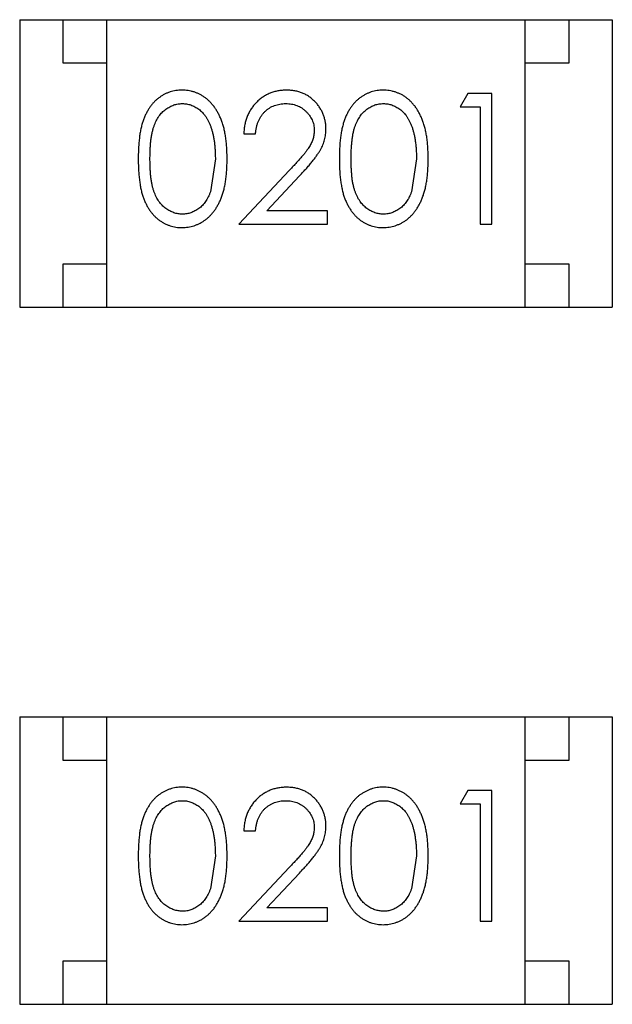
# Model space of a CAD drawing. Header units: inches. Extents: x -16 to 86, y -28 to 28.
# Tile 16 of 39: x 63.268 to 63.948, y -9.608 to -8.478. Entities that reach past the tile are written whole.
import ezdxf

# ---------------------------------------------------------------- set-up
doc = ezdxf.new("R2010")
doc.units = ezdxf.units.IN
doc.header["$LTSCALE"] = 1.21
doc.header["$MEASUREMENT"] = 0
doc.layers.get('0').update_dxf_attribs({"linetype": 'CONTINUOUS'})

msp = doc.modelspace()

# ---------------------------------------------------------------- linework, layer by layer
at = {"color": 6, "linetype": 'Continuous'}
for p, q in [((63.268, -8.4776), (63.948, -8.4776)), ((63.268, -8.4776), (63.268, -8.8076)), ((63.318, -8.5276), (63.318, -8.4776)), ((63.368, -8.8076), (63.368, -8.4776)), ((63.848, -8.8076), (63.848, -8.4776)), ((63.898, -8.4776), (63.898, -8.5276)), ((63.948, -8.4776), (63.948, -8.8076)), ((63.368, -8.5276), (63.318, -8.5276)), ((63.898, -8.5276), (63.848, -8.5276)), ((63.7821, -8.5623), (63.7733, -8.5777)), ((63.8098, -8.5623), (63.7821, -8.5623)), ((63.8098, -8.7123), (63.8098, -8.5623)), ((63.7733, -8.5777), (63.7963, -8.5777)), ((63.7963, -8.5777), (63.7963, -8.7123)), ((63.5252, -8.6084), (63.5386, -8.6084)), ((63.4925, -8.6373), (63.4868, -8.675)), ((63.7233, -8.6373), (63.7176, -8.675)), ((63.5776, -8.6502), (63.5194, -8.7123)), ((63.5515, -8.6969), (63.5891, -8.6569)), ((63.6213, -8.6969), (63.5515, -8.6969)), ((63.6213, -8.7123), (63.6213, -8.6969)), ((63.5194, -8.7123), (63.6213, -8.7123)), ((63.7963, -8.7123), (63.8098, -8.7123)), ((63.318, -8.7576), (63.368, -8.7576)), ((63.318, -8.8076), (63.318, -8.7576)), ((63.848, -8.7576), (63.898, -8.7576)), ((63.898, -8.7576), (63.898, -8.8076)), ((63.268, -8.8076), (63.948, -8.8076)), ((63.268, -9.2776), (63.948, -9.2776)), ((63.268, -9.2776), (63.268, -9.6076)), ((63.318, -9.3276), (63.318, -9.2776)), ((63.368, -9.6076), (63.368, -9.2776)), ((63.848, -9.6076), (63.848, -9.2776)), ((63.898, -9.2776), (63.898, -9.3276)), ((63.948, -9.2776), (63.948, -9.6076)), ((63.368, -9.3276), (63.318, -9.3276)), ((63.898, -9.3276), (63.848, -9.3276)), ((63.7821, -9.3623), (63.7733, -9.3777)), ((63.8098, -9.3623), (63.7821, -9.3623)), ((63.8098, -9.5123), (63.8098, -9.3623)), ((63.7733, -9.3777), (63.7963, -9.3777)), ((63.7963, -9.3777), (63.7963, -9.5123)), ((63.5252, -9.4085), (63.5386, -9.4085)), ((63.4925, -9.4373), (63.4868, -9.475)), ((63.7233, -9.4373), (63.7176, -9.475)), ((63.5776, -9.4502), (63.5194, -9.5123)), ((63.5515, -9.4969), (63.5891, -9.4569)), ((63.6213, -9.4969), (63.5515, -9.4969)), ((63.6213, -9.5123), (63.6213, -9.4969)), ((63.5194, -9.5123), (63.6213, -9.5123)), ((63.7963, -9.5123), (63.8098, -9.5123)), ((63.318, -9.5576), (63.368, -9.5576)), ((63.318, -9.6076), (63.318, -9.5576)), ((63.848, -9.5576), (63.898, -9.5576)), ((63.898, -9.5576), (63.898, -9.6076)), ((63.268, -9.6076), (63.948, -9.6076))]:
    msp.add_line(p, q, dxfattribs=at)
for points, knots in [([(63.4542, -8.5584), (63.453, -8.5585), (63.4507, -8.5585), (63.4472, -8.5589), (63.4438, -8.5596), (63.4405, -8.5605), (63.4373, -8.5617), (63.4342, -8.5631), (63.4312, -8.5649), (63.4282, -8.5668), (63.4254, -8.569), (63.4227, -8.5715), (63.4203, -8.5742), (63.418, -8.5771), (63.4158, -8.5804), (63.4138, -8.5838), (63.412, -8.5875), (63.4103, -8.5915), (63.4088, -8.5958), (63.4075, -8.6005), (63.4064, -8.6056), (63.4056, -8.6111), (63.4049, -8.6171), (63.4044, -8.6235), (63.4041, -8.6303), (63.404, -8.635), (63.404, -8.6374)], [0, 0, 0, 0, 0.033742, 0.066533, 0.099153, 0.13154, 0.164087, 0.196563, 0.229707, 0.263315, 0.297504, 0.331686, 0.366482, 0.4021, 0.438958, 0.476748, 0.515985, 0.556589, 0.599519, 0.645765, 0.695487, 0.748721, 0.805687, 0.866754, 0.931405, 1, 1, 1, 1]), ([(63.5059, -8.6374), (63.5059, -8.6351), (63.5059, -8.6306), (63.5056, -8.624), (63.505, -8.6178), (63.5043, -8.6119), (63.5033, -8.6065), (63.5022, -8.6013), (63.5008, -8.5966), (63.4992, -8.5922), (63.4973, -8.5881), (63.4954, -8.5842), (63.4933, -8.5807), (63.4911, -8.5774), (63.4887, -8.5744), (63.4861, -8.5716), (63.4834, -8.5691), (63.4805, -8.5668), (63.4775, -8.5648), (63.4744, -8.5631), (63.4713, -8.5617), (63.468, -8.5605), (63.4647, -8.5596), (63.4612, -8.5589), (63.4577, -8.5585), (63.4554, -8.5585), (63.4542, -8.5584)], [0, 0, 0, 0, 0.065278, 0.127205, 0.186168, 0.241675, 0.294115, 0.343609, 0.390387, 0.434463, 0.476646, 0.517002, 0.555936, 0.593716, 0.630057, 0.665601, 0.700745, 0.734917, 0.768681, 0.802087, 0.834849, 0.867433, 0.900138, 0.932806, 0.966212, 1, 1, 1, 1]), ([(63.5741, -8.5584), (63.5724, -8.5585), (63.5691, -8.5586), (63.5643, -8.5592), (63.5597, -8.5604), (63.5552, -8.5619), (63.551, -8.5639), (63.547, -8.5663), (63.5432, -8.5692), (63.5396, -8.5725), (63.5364, -8.5761), (63.5335, -8.58), (63.5311, -8.5841), (63.529, -8.5885), (63.5274, -8.5932), (63.5262, -8.598), (63.5254, -8.6032), (63.5253, -8.6067), (63.5252, -8.6084)], [0, 0, 0, 0, 0.06445, 0.126725, 0.187421, 0.247417, 0.306749, 0.366595, 0.427749, 0.490235, 0.553031, 0.614805, 0.676505, 0.738096, 0.801021, 0.864897, 0.931209, 1, 1, 1, 1]), ([(63.6194, -8.603), (63.6194, -8.6016), (63.6193, -8.5986), (63.6187, -8.5943), (63.6177, -8.5902), (63.6164, -8.5862), (63.6146, -8.5823), (63.6124, -8.5786), (63.6099, -8.575), (63.6069, -8.5717), (63.6037, -8.5686), (63.6002, -8.5659), (63.5964, -8.5636), (63.5924, -8.5617), (63.5882, -8.5602), (63.5837, -8.5592), (63.579, -8.5586), (63.5757, -8.5585), (63.5741, -8.5584)], [0, 0, 0, 0, 0.06271, 0.123347, 0.183401, 0.242828, 0.302097, 0.36242, 0.423725, 0.487032, 0.550491, 0.612709, 0.674265, 0.73617, 0.799211, 0.863483, 0.930525, 1, 1, 1, 1]), ([(63.6849, -8.5584), (63.6838, -8.5585), (63.6814, -8.5585), (63.678, -8.5589), (63.6746, -8.5596), (63.6713, -8.5605), (63.6681, -8.5617), (63.665, -8.5631), (63.662, -8.5649), (63.659, -8.5668), (63.6562, -8.569), (63.6535, -8.5715), (63.6511, -8.5742), (63.6487, -8.5771), (63.6466, -8.5804), (63.6445, -8.5838), (63.6427, -8.5875), (63.6411, -8.5915), (63.6396, -8.5958), (63.6383, -8.6005), (63.6372, -8.6056), (63.6363, -8.6111), (63.6356, -8.6171), (63.6351, -8.6235), (63.6348, -8.6303), (63.6348, -8.635), (63.6348, -8.6374)], [0, 0, 0, 0, 0.033742, 0.066533, 0.099153, 0.13154, 0.164087, 0.196563, 0.229707, 0.263315, 0.297504, 0.331686, 0.366482, 0.4021, 0.438958, 0.476748, 0.515985, 0.556589, 0.599519, 0.645765, 0.695487, 0.748721, 0.805687, 0.866754, 0.931405, 1, 1, 1, 1]), ([(63.7367, -8.6374), (63.7367, -8.6351), (63.7366, -8.6306), (63.7363, -8.624), (63.7358, -8.6178), (63.7351, -8.6119), (63.7341, -8.6065), (63.733, -8.6013), (63.7315, -8.5966), (63.7299, -8.5922), (63.7281, -8.5881), (63.7262, -8.5842), (63.7241, -8.5807), (63.7219, -8.5774), (63.7194, -8.5744), (63.7169, -8.5716), (63.7142, -8.5691), (63.7113, -8.5668), (63.7083, -8.5648), (63.7052, -8.5631), (63.702, -8.5617), (63.6988, -8.5605), (63.6954, -8.5596), (63.692, -8.5589), (63.6885, -8.5585), (63.6861, -8.5585), (63.6849, -8.5584)], [0, 0, 0, 0, 0.065278, 0.127205, 0.186168, 0.241675, 0.294115, 0.343609, 0.390387, 0.434463, 0.476646, 0.517002, 0.555936, 0.593716, 0.630057, 0.665601, 0.700745, 0.734917, 0.768681, 0.802087, 0.834849, 0.867433, 0.900138, 0.932806, 0.966212, 1, 1, 1, 1]), ([(63.4175, -8.6373), (63.4175, -8.6353), (63.4175, -8.6314), (63.4178, -8.6257), (63.4181, -8.6204), (63.4186, -8.6155), (63.4192, -8.611), (63.4201, -8.6069), (63.421, -8.6031), (63.4221, -8.5997), (63.4233, -8.5966), (63.4246, -8.5937), (63.4261, -8.591), (63.4278, -8.5885), (63.4295, -8.5861), (63.4314, -8.584), (63.4334, -8.5821), (63.4363, -8.5798), (63.44, -8.5775), (63.4447, -8.5753), (63.4496, -8.5741), (63.453, -8.5739), (63.4546, -8.5738)], [0, 0, 0, 0, 0.073302, 0.142286, 0.206253, 0.266017, 0.321612, 0.372532, 0.419497, 0.462398, 0.502825, 0.541489, 0.579034, 0.615143, 0.650298, 0.684912, 0.718701, 0.752189, 0.817245, 0.879117, 0.939613, 1, 1, 1, 1]), ([(63.4546, -8.5738), (63.4563, -8.5739), (63.4595, -8.5741), (63.4644, -8.5753), (63.4691, -8.5775), (63.4728, -8.5798), (63.4757, -8.5821), (63.4777, -8.5841), (63.4797, -8.5863), (63.4815, -8.5888), (63.4832, -8.5915), (63.4847, -8.5945), (63.4862, -8.5977), (63.4875, -8.6011), (63.4886, -8.6048), (63.4897, -8.6086), (63.4905, -8.6128), (63.4913, -8.6172), (63.4918, -8.6219), (63.4922, -8.6268), (63.4924, -8.632), (63.4925, -8.6355), (63.4925, -8.6373)], [0, 0, 0, 0, 0.059689, 0.119507, 0.181075, 0.246162, 0.279894, 0.314468, 0.350403, 0.387474, 0.426147, 0.466624, 0.508745, 0.553328, 0.600058, 0.649177, 0.700552, 0.754894, 0.811825, 0.871514, 0.934319, 1, 1, 1, 1]), ([(63.5386, -8.6084), (63.5388, -8.6071), (63.539, -8.6045), (63.5398, -8.6007), (63.5407, -8.5972), (63.5419, -8.5939), (63.5435, -8.5908), (63.5452, -8.5879), (63.5472, -8.5853), (63.5494, -8.5829), (63.5519, -8.5808), (63.5545, -8.5789), (63.5573, -8.5773), (63.5602, -8.5761), (63.5633, -8.5751), (63.5665, -8.5743), (63.5699, -8.5739), (63.5722, -8.5739), (63.5734, -8.5738)], [0, 0, 0, 0, 0.073648, 0.143686, 0.210962, 0.275557, 0.338064, 0.399311, 0.4594, 0.51934, 0.579024, 0.637809, 0.695959, 0.754122, 0.813113, 0.873453, 0.935561, 1, 1, 1, 1]), ([(63.5734, -8.5738), (63.5745, -8.5739), (63.5767, -8.5739), (63.58, -8.5744), (63.5831, -8.575), (63.586, -8.576), (63.5889, -8.5773), (63.5916, -8.5788), (63.5941, -8.5807), (63.5965, -8.5828), (63.5987, -8.5851), (63.6006, -8.5875), (63.6023, -8.59), (63.6036, -8.5926), (63.6047, -8.5954), (63.6054, -8.5982), (63.6059, -8.6012), (63.6059, -8.6032), (63.6059, -8.6042)], [0, 0, 0, 0, 0.068027, 0.133505, 0.19695, 0.26027, 0.322741, 0.384982, 0.448465, 0.513424, 0.578224, 0.640011, 0.700094, 0.760067, 0.819012, 0.877878, 0.938035, 1, 1, 1, 1]), ([(63.6483, -8.6373), (63.6483, -8.6353), (63.6483, -8.6314), (63.6485, -8.6257), (63.6489, -8.6204), (63.6494, -8.6155), (63.65, -8.611), (63.6508, -8.6069), (63.6517, -8.6031), (63.6528, -8.5997), (63.6541, -8.5966), (63.6554, -8.5937), (63.6569, -8.591), (63.6586, -8.5885), (63.6603, -8.5861), (63.6622, -8.584), (63.6642, -8.5821), (63.6671, -8.5798), (63.6708, -8.5775), (63.6755, -8.5753), (63.6804, -8.5741), (63.6837, -8.5739), (63.6854, -8.5738)], [0, 0, 0, 0, 0.073302, 0.142286, 0.206253, 0.266017, 0.321612, 0.372532, 0.419497, 0.462398, 0.502825, 0.541489, 0.579034, 0.615143, 0.650298, 0.684912, 0.718701, 0.752189, 0.817245, 0.879117, 0.939613, 1, 1, 1, 1]), ([(63.6854, -8.5738), (63.687, -8.5739), (63.6903, -8.5741), (63.6952, -8.5753), (63.6998, -8.5775), (63.7036, -8.5798), (63.7064, -8.5821), (63.7085, -8.5841), (63.7105, -8.5863), (63.7123, -8.5888), (63.7139, -8.5915), (63.7155, -8.5945), (63.7169, -8.5977), (63.7183, -8.6011), (63.7194, -8.6048), (63.7205, -8.6086), (63.7213, -8.6128), (63.722, -8.6172), (63.7226, -8.6219), (63.723, -8.6268), (63.7232, -8.632), (63.7232, -8.6355), (63.7233, -8.6373)], [0, 0, 0, 0, 0.059689, 0.119507, 0.181075, 0.246162, 0.279894, 0.314468, 0.350403, 0.387474, 0.426147, 0.466624, 0.508745, 0.553328, 0.600058, 0.649177, 0.700552, 0.754894, 0.811825, 0.871514, 0.934319, 1, 1, 1, 1]), ([(63.6059, -8.6042), (63.6059, -8.6059), (63.6058, -8.6091), (63.6047, -8.6139), (63.603, -8.6185), (63.601, -8.6224), (63.599, -8.6255), (63.5971, -8.6282), (63.5948, -8.6311), (63.5921, -8.6344), (63.589, -8.6379), (63.5856, -8.6418), (63.5817, -8.6459), (63.579, -8.6487), (63.5776, -8.6502)], [0, 0, 0, 0, 0.088014, 0.174976, 0.2638, 0.355443, 0.406413, 0.465519, 0.533076, 0.609353, 0.693899, 0.787171, 0.889197, 1, 1, 1, 1]), ([(63.5891, -8.6569), (63.5905, -8.6553), (63.5933, -8.6523), (63.5972, -8.648), (63.6008, -8.6439), (63.604, -8.64), (63.6068, -8.6364), (63.6093, -8.633), (63.6114, -8.6298), (63.6137, -8.626), (63.616, -8.6213), (63.618, -8.6154), (63.6192, -8.6093), (63.6193, -8.6051), (63.6194, -8.603)], [0, 0, 0, 0, 0.09953, 0.192079, 0.277712, 0.357454, 0.429648, 0.495771, 0.555538, 0.608657, 0.707578, 0.804328, 0.901298, 1, 1, 1, 1]), ([(63.404, -8.6374), (63.404, -8.6397), (63.4041, -8.6444), (63.4044, -8.6511), (63.4049, -8.6575), (63.4056, -8.6634), (63.4065, -8.669), (63.4075, -8.6741), (63.4089, -8.6788), (63.4104, -8.6832), (63.4121, -8.6872), (63.4139, -8.6909), (63.4159, -8.6944), (63.4181, -8.6976), (63.4204, -8.7005), (63.4229, -8.7033), (63.4256, -8.7057), (63.4283, -8.7079), (63.4313, -8.7098), (63.4343, -8.7115), (63.4374, -8.713), (63.4406, -8.7141), (63.4438, -8.715), (63.4472, -8.7157), (63.4507, -8.7161), (63.453, -8.7161), (63.4542, -8.7161)], [0, 0, 0, 0, 0.068113, 0.132564, 0.193427, 0.250218, 0.303569, 0.353576, 0.400235, 0.443586, 0.484619, 0.524292, 0.56238, 0.599049, 0.63494, 0.669782, 0.704009, 0.737842, 0.771098, 0.803896, 0.836415, 0.868639, 0.900715, 0.933378, 0.966213, 1, 1, 1, 1]), ([(63.4546, -8.7008), (63.453, -8.7007), (63.4497, -8.7005), (63.4448, -8.6992), (63.4401, -8.6971), (63.4363, -8.6948), (63.4334, -8.6925), (63.4314, -8.6905), (63.4295, -8.6884), (63.4277, -8.6861), (63.4261, -8.6836), (63.4246, -8.6808), (63.4233, -8.6779), (63.422, -8.6748), (63.4209, -8.6714), (63.42, -8.6677), (63.4192, -8.6635), (63.4186, -8.659), (63.4181, -8.6541), (63.4178, -8.6488), (63.4175, -8.6432), (63.4175, -8.6393), (63.4175, -8.6373)], [0, 0, 0, 0, 0.060034, 0.120278, 0.182348, 0.247919, 0.281641, 0.315701, 0.350322, 0.385703, 0.421819, 0.459196, 0.497866, 0.538301, 0.58121, 0.628183, 0.679403, 0.734699, 0.794074, 0.858416, 0.927049, 1, 1, 1, 1]), ([(63.4542, -8.7161), (63.4554, -8.7161), (63.4577, -8.7161), (63.4613, -8.7156), (63.4647, -8.715), (63.468, -8.7141), (63.4713, -8.7128), (63.4745, -8.7114), (63.4776, -8.7096), (63.4806, -8.7077), (63.4835, -8.7054), (63.4862, -8.7029), (63.4888, -8.7001), (63.4912, -8.6971), (63.4935, -8.6938), (63.4955, -8.6902), (63.4975, -8.6864), (63.4993, -8.6823), (63.5009, -8.6779), (63.5022, -8.6732), (63.5034, -8.6681), (63.5043, -8.6626), (63.505, -8.6568), (63.5056, -8.6507), (63.5059, -8.6441), (63.5059, -8.6396), (63.5059, -8.6374)], [0, 0, 0, 0, 0.033824, 0.067298, 0.10028, 0.133019, 0.165736, 0.198792, 0.232372, 0.266409, 0.301016, 0.336196, 0.371972, 0.408574, 0.446394, 0.485225, 0.525372, 0.567224, 0.611081, 0.65775, 0.70702, 0.759235, 0.814484, 0.873227, 0.934937, 1, 1, 1, 1]), ([(63.6348, -8.6374), (63.6348, -8.6397), (63.6348, -8.6444), (63.6351, -8.6511), (63.6356, -8.6575), (63.6364, -8.6634), (63.6373, -8.669), (63.6383, -8.6741), (63.6396, -8.6788), (63.6411, -8.6832), (63.6428, -8.6872), (63.6447, -8.6909), (63.6467, -8.6944), (63.6489, -8.6976), (63.6512, -8.7005), (63.6537, -8.7033), (63.6563, -8.7057), (63.6591, -8.7079), (63.662, -8.7098), (63.6651, -8.7115), (63.6681, -8.713), (63.6713, -8.7141), (63.6746, -8.715), (63.678, -8.7157), (63.6814, -8.7161), (63.6838, -8.7161), (63.6849, -8.7161)], [0, 0, 0, 0, 0.068113, 0.132564, 0.193427, 0.250218, 0.303569, 0.353576, 0.400235, 0.443586, 0.484619, 0.524292, 0.56238, 0.599049, 0.63494, 0.669782, 0.704009, 0.737842, 0.771098, 0.803896, 0.836415, 0.868639, 0.900715, 0.933378, 0.966213, 1, 1, 1, 1]), ([(63.6854, -8.7008), (63.6837, -8.7007), (63.6804, -8.7005), (63.6756, -8.6992), (63.6708, -8.6971), (63.6671, -8.6948), (63.6642, -8.6925), (63.6622, -8.6905), (63.6603, -8.6884), (63.6585, -8.6861), (63.6569, -8.6836), (63.6554, -8.6808), (63.654, -8.6779), (63.6528, -8.6748), (63.6517, -8.6714), (63.6508, -8.6677), (63.65, -8.6635), (63.6493, -8.659), (63.6489, -8.6541), (63.6485, -8.6488), (63.6483, -8.6432), (63.6483, -8.6393), (63.6483, -8.6373)], [0, 0, 0, 0, 0.060034, 0.120278, 0.182348, 0.247919, 0.281641, 0.315701, 0.350322, 0.385703, 0.421819, 0.459196, 0.497866, 0.538301, 0.58121, 0.628183, 0.679403, 0.734699, 0.794074, 0.858416, 0.927049, 1, 1, 1, 1]), ([(63.6849, -8.7161), (63.6861, -8.7161), (63.6885, -8.7161), (63.692, -8.7156), (63.6955, -8.715), (63.6988, -8.7141), (63.7021, -8.7128), (63.7053, -8.7114), (63.7084, -8.7096), (63.7114, -8.7077), (63.7143, -8.7054), (63.717, -8.7029), (63.7196, -8.7001), (63.722, -8.6971), (63.7242, -8.6938), (63.7263, -8.6902), (63.7282, -8.6864), (63.73, -8.6823), (63.7316, -8.6779), (63.733, -8.6732), (63.7341, -8.6681), (63.7351, -8.6626), (63.7358, -8.6568), (63.7364, -8.6507), (63.7366, -8.6441), (63.7367, -8.6396), (63.7367, -8.6374)], [0, 0, 0, 0, 0.033824, 0.067298, 0.10028, 0.133019, 0.165736, 0.198792, 0.232372, 0.266409, 0.301016, 0.336196, 0.371972, 0.408574, 0.446394, 0.485225, 0.525372, 0.567224, 0.611081, 0.65775, 0.70702, 0.759235, 0.814484, 0.873227, 0.934937, 1, 1, 1, 1]), ([(63.4868, -8.675), (63.4864, -8.6761), (63.4857, -8.6781), (63.4843, -8.681), (63.4829, -8.6838), (63.4813, -8.6863), (63.4795, -8.6886), (63.4777, -8.6907), (63.4757, -8.6926), (63.4728, -8.6949), (63.4692, -8.6972), (63.4645, -8.6992), (63.4596, -8.7006), (63.4563, -8.7007), (63.4546, -8.7008)], [0, 0, 0, 0, 0.075949, 0.148549, 0.218996, 0.286119, 0.351826, 0.416074, 0.478265, 0.540325, 0.660405, 0.774606, 0.887187, 1, 1, 1, 1]), ([(63.7176, -8.675), (63.7172, -8.6761), (63.7164, -8.6781), (63.7151, -8.681), (63.7136, -8.6838), (63.712, -8.6863), (63.7103, -8.6886), (63.7084, -8.6907), (63.7064, -8.6926), (63.7036, -8.6949), (63.6999, -8.6972), (63.6952, -8.6992), (63.6904, -8.7006), (63.6871, -8.7007), (63.6854, -8.7008)], [0, 0, 0, 0, 0.075949, 0.148549, 0.218996, 0.286119, 0.351826, 0.416074, 0.478265, 0.540325, 0.660405, 0.774606, 0.887187, 1, 1, 1, 1]), ([(63.4542, -9.3585), (63.453, -9.3585), (63.4507, -9.3585), (63.4472, -9.3589), (63.4438, -9.3596), (63.4405, -9.3605), (63.4373, -9.3617), (63.4342, -9.3632), (63.4312, -9.3649), (63.4282, -9.3668), (63.4254, -9.369), (63.4227, -9.3715), (63.4203, -9.3742), (63.418, -9.3772), (63.4158, -9.3804), (63.4138, -9.3838), (63.412, -9.3875), (63.4103, -9.3915), (63.4088, -9.3958), (63.4075, -9.4005), (63.4064, -9.4056), (63.4056, -9.4111), (63.4049, -9.4171), (63.4044, -9.4235), (63.4041, -9.4303), (63.404, -9.435), (63.404, -9.4374)], [0, 0, 0, 0, 0.033742, 0.066533, 0.099153, 0.13154, 0.164087, 0.196563, 0.229707, 0.263315, 0.297504, 0.331686, 0.366482, 0.4021, 0.438958, 0.476748, 0.515985, 0.556589, 0.599519, 0.645765, 0.695487, 0.748721, 0.805687, 0.866754, 0.931405, 1, 1, 1, 1]), ([(63.5059, -9.4374), (63.5059, -9.4351), (63.5059, -9.4306), (63.5056, -9.424), (63.505, -9.4178), (63.5043, -9.412), (63.5033, -9.4065), (63.5022, -9.4014), (63.5008, -9.3966), (63.4992, -9.3922), (63.4973, -9.3881), (63.4954, -9.3843), (63.4933, -9.3807), (63.4911, -9.3774), (63.4887, -9.3744), (63.4861, -9.3716), (63.4834, -9.3691), (63.4805, -9.3669), (63.4775, -9.3649), (63.4744, -9.3632), (63.4713, -9.3617), (63.468, -9.3605), (63.4647, -9.3596), (63.4612, -9.3589), (63.4577, -9.3585), (63.4554, -9.3585), (63.4542, -9.3585)], [0, 0, 0, 0, 0.065278, 0.127205, 0.186168, 0.241675, 0.294115, 0.343609, 0.390387, 0.434463, 0.476646, 0.517002, 0.555936, 0.593716, 0.630057, 0.665601, 0.700745, 0.734917, 0.768681, 0.802087, 0.834849, 0.867433, 0.900138, 0.932806, 0.966212, 1, 1, 1, 1]), ([(63.5741, -9.3585), (63.5724, -9.3585), (63.5691, -9.3586), (63.5643, -9.3593), (63.5597, -9.3604), (63.5552, -9.3619), (63.551, -9.3639), (63.547, -9.3663), (63.5432, -9.3692), (63.5396, -9.3725), (63.5364, -9.3761), (63.5335, -9.38), (63.5311, -9.3842), (63.529, -9.3885), (63.5274, -9.3932), (63.5262, -9.3981), (63.5254, -9.4032), (63.5253, -9.4067), (63.5252, -9.4085)], [0, 0, 0, 0, 0.06445, 0.126725, 0.187421, 0.247417, 0.306749, 0.366595, 0.427749, 0.490235, 0.553031, 0.614805, 0.676505, 0.738096, 0.801021, 0.864897, 0.931209, 1, 1, 1, 1]), ([(63.6194, -9.4031), (63.6194, -9.4016), (63.6193, -9.3987), (63.6187, -9.3943), (63.6177, -9.3902), (63.6164, -9.3862), (63.6146, -9.3823), (63.6124, -9.3786), (63.6099, -9.3751), (63.6069, -9.3717), (63.6037, -9.3686), (63.6002, -9.3659), (63.5964, -9.3636), (63.5924, -9.3617), (63.5882, -9.3602), (63.5837, -9.3592), (63.579, -9.3586), (63.5757, -9.3585), (63.5741, -9.3585)], [0, 0, 0, 0, 0.06271, 0.123347, 0.183401, 0.242828, 0.302097, 0.36242, 0.423725, 0.487032, 0.550491, 0.612709, 0.674265, 0.73617, 0.799211, 0.863483, 0.930525, 1, 1, 1, 1]), ([(63.6849, -9.3585), (63.6838, -9.3585), (63.6814, -9.3585), (63.678, -9.3589), (63.6746, -9.3596), (63.6713, -9.3605), (63.6681, -9.3617), (63.665, -9.3632), (63.662, -9.3649), (63.659, -9.3668), (63.6562, -9.369), (63.6535, -9.3715), (63.6511, -9.3742), (63.6487, -9.3772), (63.6466, -9.3804), (63.6445, -9.3838), (63.6427, -9.3875), (63.6411, -9.3915), (63.6396, -9.3958), (63.6383, -9.4005), (63.6372, -9.4056), (63.6363, -9.4111), (63.6356, -9.4171), (63.6351, -9.4235), (63.6348, -9.4303), (63.6348, -9.435), (63.6348, -9.4374)], [0, 0, 0, 0, 0.033742, 0.066533, 0.099153, 0.13154, 0.164087, 0.196563, 0.229707, 0.263315, 0.297504, 0.331686, 0.366482, 0.4021, 0.438958, 0.476748, 0.515985, 0.556589, 0.599519, 0.645765, 0.695487, 0.748721, 0.805687, 0.866754, 0.931405, 1, 1, 1, 1]), ([(63.7367, -9.4374), (63.7367, -9.4351), (63.7366, -9.4306), (63.7363, -9.424), (63.7358, -9.4178), (63.7351, -9.412), (63.7341, -9.4065), (63.733, -9.4014), (63.7315, -9.3966), (63.7299, -9.3922), (63.7281, -9.3881), (63.7262, -9.3843), (63.7241, -9.3807), (63.7219, -9.3774), (63.7194, -9.3744), (63.7169, -9.3716), (63.7142, -9.3691), (63.7113, -9.3669), (63.7083, -9.3649), (63.7052, -9.3632), (63.702, -9.3617), (63.6988, -9.3605), (63.6954, -9.3596), (63.692, -9.3589), (63.6885, -9.3585), (63.6861, -9.3585), (63.6849, -9.3585)], [0, 0, 0, 0, 0.065278, 0.127205, 0.186168, 0.241675, 0.294115, 0.343609, 0.390387, 0.434463, 0.476646, 0.517002, 0.555936, 0.593716, 0.630057, 0.665601, 0.700745, 0.734917, 0.768681, 0.802087, 0.834849, 0.867433, 0.900138, 0.932806, 0.966212, 1, 1, 1, 1]), ([(63.4175, -9.4373), (63.4175, -9.4353), (63.4175, -9.4314), (63.4178, -9.4257), (63.4181, -9.4204), (63.4186, -9.4156), (63.4192, -9.411), (63.4201, -9.4069), (63.421, -9.4031), (63.4221, -9.3997), (63.4233, -9.3966), (63.4246, -9.3937), (63.4261, -9.391), (63.4278, -9.3885), (63.4295, -9.3862), (63.4314, -9.384), (63.4334, -9.3821), (63.4363, -9.3798), (63.44, -9.3775), (63.4447, -9.3753), (63.4496, -9.3741), (63.453, -9.3739), (63.4546, -9.3739)], [0, 0, 0, 0, 0.073302, 0.142286, 0.206253, 0.266017, 0.321612, 0.372532, 0.419497, 0.462398, 0.502825, 0.541489, 0.579034, 0.615143, 0.650298, 0.684912, 0.718701, 0.752189, 0.817245, 0.879117, 0.939613, 1, 1, 1, 1]), ([(63.4546, -9.3739), (63.4563, -9.3739), (63.4595, -9.3741), (63.4644, -9.3753), (63.4691, -9.3775), (63.4728, -9.3798), (63.4757, -9.3821), (63.4777, -9.3841), (63.4797, -9.3863), (63.4815, -9.3888), (63.4832, -9.3915), (63.4847, -9.3945), (63.4862, -9.3977), (63.4875, -9.4011), (63.4886, -9.4048), (63.4897, -9.4087), (63.4905, -9.4128), (63.4913, -9.4172), (63.4918, -9.4219), (63.4922, -9.4268), (63.4924, -9.432), (63.4925, -9.4355), (63.4925, -9.4373)], [0, 0, 0, 0, 0.059689, 0.119507, 0.181075, 0.246162, 0.279894, 0.314468, 0.350403, 0.387474, 0.426147, 0.466624, 0.508745, 0.553328, 0.600058, 0.649177, 0.700552, 0.754894, 0.811825, 0.871514, 0.934319, 1, 1, 1, 1]), ([(63.5386, -9.4085), (63.5388, -9.4071), (63.539, -9.4045), (63.5398, -9.4008), (63.5407, -9.3972), (63.5419, -9.3939), (63.5435, -9.3908), (63.5452, -9.3879), (63.5472, -9.3853), (63.5494, -9.3829), (63.5519, -9.3808), (63.5545, -9.3789), (63.5573, -9.3773), (63.5602, -9.3761), (63.5633, -9.3751), (63.5665, -9.3744), (63.5699, -9.3739), (63.5722, -9.3739), (63.5734, -9.3739)], [0, 0, 0, 0, 0.073648, 0.143686, 0.210962, 0.275557, 0.338064, 0.399311, 0.4594, 0.51934, 0.579024, 0.637809, 0.695959, 0.754122, 0.813113, 0.873453, 0.935561, 1, 1, 1, 1]), ([(63.5734, -9.3739), (63.5745, -9.3739), (63.5767, -9.3739), (63.58, -9.3744), (63.5831, -9.3751), (63.586, -9.3761), (63.5889, -9.3773), (63.5916, -9.3789), (63.5941, -9.3807), (63.5965, -9.3828), (63.5987, -9.3851), (63.6006, -9.3875), (63.6023, -9.39), (63.6036, -9.3927), (63.6047, -9.3954), (63.6054, -9.3983), (63.6059, -9.4012), (63.6059, -9.4032), (63.6059, -9.4043)], [0, 0, 0, 0, 0.068027, 0.133505, 0.19695, 0.26027, 0.322741, 0.384982, 0.448465, 0.513424, 0.578224, 0.640011, 0.700094, 0.760067, 0.819012, 0.877878, 0.938035, 1, 1, 1, 1]), ([(63.6483, -9.4373), (63.6483, -9.4353), (63.6483, -9.4314), (63.6485, -9.4257), (63.6489, -9.4204), (63.6494, -9.4156), (63.65, -9.411), (63.6508, -9.4069), (63.6517, -9.4031), (63.6528, -9.3997), (63.6541, -9.3966), (63.6554, -9.3937), (63.6569, -9.391), (63.6586, -9.3885), (63.6603, -9.3862), (63.6622, -9.384), (63.6642, -9.3821), (63.6671, -9.3798), (63.6708, -9.3775), (63.6755, -9.3753), (63.6804, -9.3741), (63.6837, -9.3739), (63.6854, -9.3739)], [0, 0, 0, 0, 0.073302, 0.142286, 0.206253, 0.266017, 0.321612, 0.372532, 0.419497, 0.462398, 0.502825, 0.541489, 0.579034, 0.615143, 0.650298, 0.684912, 0.718701, 0.752189, 0.817245, 0.879117, 0.939613, 1, 1, 1, 1]), ([(63.6854, -9.3739), (63.687, -9.3739), (63.6903, -9.3741), (63.6952, -9.3753), (63.6998, -9.3775), (63.7036, -9.3798), (63.7064, -9.3821), (63.7085, -9.3841), (63.7105, -9.3863), (63.7123, -9.3888), (63.7139, -9.3915), (63.7155, -9.3945), (63.7169, -9.3977), (63.7183, -9.4011), (63.7194, -9.4048), (63.7205, -9.4087), (63.7213, -9.4128), (63.722, -9.4172), (63.7226, -9.4219), (63.723, -9.4268), (63.7232, -9.432), (63.7232, -9.4355), (63.7233, -9.4373)], [0, 0, 0, 0, 0.059689, 0.119507, 0.181075, 0.246162, 0.279894, 0.314468, 0.350403, 0.387474, 0.426147, 0.466624, 0.508745, 0.553328, 0.600058, 0.649177, 0.700552, 0.754894, 0.811825, 0.871514, 0.934319, 1, 1, 1, 1]), ([(63.6059, -9.4043), (63.6059, -9.4059), (63.6058, -9.4091), (63.6047, -9.4139), (63.603, -9.4186), (63.601, -9.4224), (63.599, -9.4255), (63.5971, -9.4282), (63.5948, -9.4311), (63.5921, -9.4344), (63.589, -9.4379), (63.5856, -9.4418), (63.5817, -9.4459), (63.579, -9.4488), (63.5776, -9.4502)], [0, 0, 0, 0, 0.088014, 0.174976, 0.2638, 0.355443, 0.406413, 0.465519, 0.533076, 0.609353, 0.693899, 0.787171, 0.889197, 1, 1, 1, 1]), ([(63.5891, -9.4569), (63.5905, -9.4553), (63.5933, -9.4524), (63.5972, -9.448), (63.6008, -9.4439), (63.604, -9.44), (63.6068, -9.4364), (63.6093, -9.433), (63.6114, -9.4298), (63.6137, -9.426), (63.616, -9.4213), (63.618, -9.4154), (63.6192, -9.4093), (63.6193, -9.4051), (63.6194, -9.4031)], [0, 0, 0, 0, 0.09953, 0.192079, 0.277712, 0.357454, 0.429648, 0.495771, 0.555538, 0.608657, 0.707578, 0.804328, 0.901298, 1, 1, 1, 1]), ([(63.404, -9.4374), (63.404, -9.4398), (63.4041, -9.4444), (63.4044, -9.4512), (63.4049, -9.4575), (63.4056, -9.4635), (63.4065, -9.469), (63.4075, -9.4741), (63.4089, -9.4789), (63.4104, -9.4832), (63.4121, -9.4872), (63.4139, -9.4909), (63.4159, -9.4944), (63.4181, -9.4976), (63.4204, -9.5006), (63.4229, -9.5033), (63.4256, -9.5057), (63.4283, -9.5079), (63.4313, -9.5098), (63.4343, -9.5115), (63.4374, -9.513), (63.4406, -9.5141), (63.4438, -9.515), (63.4472, -9.5157), (63.4507, -9.5161), (63.453, -9.5161), (63.4542, -9.5162)], [0, 0, 0, 0, 0.068113, 0.132564, 0.193427, 0.250218, 0.303569, 0.353576, 0.400235, 0.443586, 0.484619, 0.524292, 0.56238, 0.599049, 0.63494, 0.669782, 0.704009, 0.737842, 0.771098, 0.803896, 0.836415, 0.868639, 0.900715, 0.933378, 0.966213, 1, 1, 1, 1]), ([(63.4546, -9.5008), (63.453, -9.5007), (63.4497, -9.5005), (63.4448, -9.4992), (63.4401, -9.4972), (63.4363, -9.4948), (63.4334, -9.4925), (63.4314, -9.4906), (63.4295, -9.4884), (63.4277, -9.4861), (63.4261, -9.4836), (63.4246, -9.4809), (63.4233, -9.478), (63.422, -9.4749), (63.4209, -9.4714), (63.42, -9.4677), (63.4192, -9.4635), (63.4186, -9.459), (63.4181, -9.4541), (63.4178, -9.4489), (63.4175, -9.4432), (63.4175, -9.4393), (63.4175, -9.4373)], [0, 0, 0, 0, 0.060034, 0.120278, 0.182348, 0.247919, 0.281641, 0.315701, 0.350322, 0.385703, 0.421819, 0.459196, 0.497866, 0.538301, 0.58121, 0.628183, 0.679403, 0.734699, 0.794074, 0.858416, 0.927049, 1, 1, 1, 1]), ([(63.4542, -9.5162), (63.4554, -9.5161), (63.4577, -9.5161), (63.4613, -9.5157), (63.4647, -9.515), (63.468, -9.5141), (63.4713, -9.5129), (63.4745, -9.5114), (63.4776, -9.5097), (63.4806, -9.5077), (63.4835, -9.5054), (63.4862, -9.5029), (63.4888, -9.5001), (63.4912, -9.4971), (63.4935, -9.4938), (63.4955, -9.4902), (63.4975, -9.4864), (63.4993, -9.4823), (63.5009, -9.478), (63.5022, -9.4732), (63.5034, -9.4681), (63.5043, -9.4627), (63.505, -9.4568), (63.5056, -9.4507), (63.5059, -9.4441), (63.5059, -9.4397), (63.5059, -9.4374)], [0, 0, 0, 0, 0.033824, 0.067298, 0.10028, 0.133019, 0.165736, 0.198792, 0.232372, 0.266409, 0.301016, 0.336196, 0.371972, 0.408574, 0.446394, 0.485225, 0.525372, 0.567224, 0.611081, 0.65775, 0.70702, 0.759235, 0.814484, 0.873227, 0.934937, 1, 1, 1, 1]), ([(63.6348, -9.4374), (63.6348, -9.4398), (63.6348, -9.4444), (63.6351, -9.4512), (63.6356, -9.4575), (63.6364, -9.4635), (63.6373, -9.469), (63.6383, -9.4741), (63.6396, -9.4789), (63.6411, -9.4832), (63.6428, -9.4872), (63.6447, -9.4909), (63.6467, -9.4944), (63.6489, -9.4976), (63.6512, -9.5006), (63.6537, -9.5033), (63.6563, -9.5057), (63.6591, -9.5079), (63.662, -9.5098), (63.6651, -9.5115), (63.6681, -9.513), (63.6713, -9.5141), (63.6746, -9.515), (63.678, -9.5157), (63.6814, -9.5161), (63.6838, -9.5161), (63.6849, -9.5162)], [0, 0, 0, 0, 0.068113, 0.132564, 0.193427, 0.250218, 0.303569, 0.353576, 0.400235, 0.443586, 0.484619, 0.524292, 0.56238, 0.599049, 0.63494, 0.669782, 0.704009, 0.737842, 0.771098, 0.803896, 0.836415, 0.868639, 0.900715, 0.933378, 0.966213, 1, 1, 1, 1]), ([(63.6854, -9.5008), (63.6837, -9.5007), (63.6804, -9.5005), (63.6756, -9.4992), (63.6708, -9.4972), (63.6671, -9.4948), (63.6642, -9.4925), (63.6622, -9.4906), (63.6603, -9.4884), (63.6585, -9.4861), (63.6569, -9.4836), (63.6554, -9.4809), (63.654, -9.478), (63.6528, -9.4749), (63.6517, -9.4714), (63.6508, -9.4677), (63.65, -9.4635), (63.6493, -9.459), (63.6489, -9.4541), (63.6485, -9.4489), (63.6483, -9.4432), (63.6483, -9.4393), (63.6483, -9.4373)], [0, 0, 0, 0, 0.060034, 0.120278, 0.182348, 0.247919, 0.281641, 0.315701, 0.350322, 0.385703, 0.421819, 0.459196, 0.497866, 0.538301, 0.58121, 0.628183, 0.679403, 0.734699, 0.794074, 0.858416, 0.927049, 1, 1, 1, 1]), ([(63.6849, -9.5162), (63.6861, -9.5161), (63.6885, -9.5161), (63.692, -9.5157), (63.6955, -9.515), (63.6988, -9.5141), (63.7021, -9.5129), (63.7053, -9.5114), (63.7084, -9.5097), (63.7114, -9.5077), (63.7143, -9.5054), (63.717, -9.5029), (63.7196, -9.5001), (63.722, -9.4971), (63.7242, -9.4938), (63.7263, -9.4902), (63.7282, -9.4864), (63.73, -9.4823), (63.7316, -9.478), (63.733, -9.4732), (63.7341, -9.4681), (63.7351, -9.4627), (63.7358, -9.4568), (63.7364, -9.4507), (63.7366, -9.4441), (63.7367, -9.4397), (63.7367, -9.4374)], [0, 0, 0, 0, 0.033824, 0.067298, 0.10028, 0.133019, 0.165736, 0.198792, 0.232372, 0.266409, 0.301016, 0.336196, 0.371972, 0.408574, 0.446394, 0.485225, 0.525372, 0.567224, 0.611081, 0.65775, 0.70702, 0.759235, 0.814484, 0.873227, 0.934937, 1, 1, 1, 1]), ([(63.4868, -9.475), (63.4864, -9.4761), (63.4857, -9.4781), (63.4843, -9.4811), (63.4829, -9.4838), (63.4813, -9.4863), (63.4795, -9.4886), (63.4777, -9.4907), (63.4757, -9.4927), (63.4728, -9.4949), (63.4692, -9.4973), (63.4645, -9.4993), (63.4596, -9.5006), (63.4563, -9.5007), (63.4546, -9.5008)], [0, 0, 0, 0, 0.075949, 0.148549, 0.218996, 0.286119, 0.351826, 0.416074, 0.478265, 0.540325, 0.660405, 0.774606, 0.887187, 1, 1, 1, 1]), ([(63.7176, -9.475), (63.7172, -9.4761), (63.7164, -9.4781), (63.7151, -9.4811), (63.7136, -9.4838), (63.712, -9.4863), (63.7103, -9.4886), (63.7084, -9.4907), (63.7064, -9.4927), (63.7036, -9.4949), (63.6999, -9.4973), (63.6952, -9.4993), (63.6904, -9.5006), (63.6871, -9.5007), (63.6854, -9.5008)], [0, 0, 0, 0, 0.075949, 0.148549, 0.218996, 0.286119, 0.351826, 0.416074, 0.478265, 0.540325, 0.660405, 0.774606, 0.887187, 1, 1, 1, 1])]:
    msp.add_open_spline(points, degree=3, knots=knots, dxfattribs=at)

doc.saveas('drawing.dxf')
